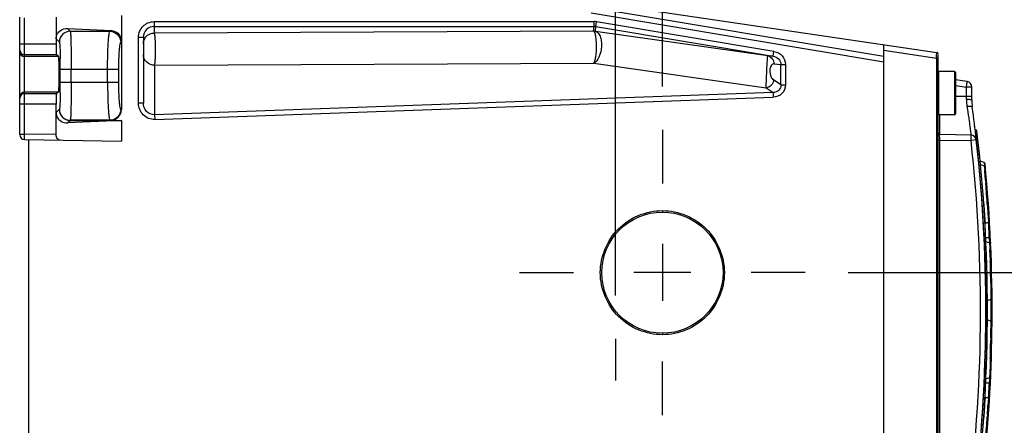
# Model space of a CAD drawing. Header units: inches. Extents: x 0 to 82.7, y 0 to 58.5.
# Tile 77 of 79: x 32.5 to 39.6, y 48.7 to 51.6. Entities that reach past the tile are written whole.
import ezdxf

# ---------------------------------------------------------------- set-up
doc = ezdxf.new("R2010")
doc.units = ezdxf.units.IN
doc.header["$LTSCALE"] = 4.547244
doc.header["$MEASUREMENT"] = 0
doc.linetypes.add('CENTER', pattern=[0.6, 0.375, -0.075, 0.075, -0.075])
doc.layers.get('0').update_dxf_attribs({"linetype": 'CONTINUOUS'})
doc.layers.add('DEFAULT_1', color=7, linetype='CENTER')
doc.styles.get("Standard").update_dxf_attribs({"font": 'txt', "width": 0.8})
doc.dimstyles.new('DIMSTYLE_2', dxfattribs={"dimtxt": 0.78125, "dimasz": 0.75, "dimexe": 0.18, "dimexo": 0.0625, "dimgap": 0.09, "dimtad": 1, "dimdec": 0, "dimzin": 4, "dimdsep": 46, "dimtxsty": 'STANDARD', "dimblk": '_FILLED', "dimblk1": '_FILLED', "dimblk2": '_FILLED', "dimcen": 0.09, "dimadec": 0, "dimazin": 0, "dimtfac": 1, "dimtdec": 0, "dimtofl": 0, "dimtmove": 0, "dimatfit": 3, "dimldrblk": '_FILLED', "dimfxl": 1, "dimtolj": 1, "dimtzin": 4, "dimarcsym": 0})

# ---------------------------------------------------------------- blocks, each defined once
blk = doc.blocks.new('_FILLED')
at = {"color": 0, "linetype": 'BYBLOCK'}
blk.add_solid([(0, 0), (-1, 0.1933), (-1, -0.1933)], dxfattribs=at)
blk = doc.blocks.new('*D14')
at = {"color": 7, "linetype": 'CONTINUOUS'}
for p, q in [((32.5019, 51.9461), (32.5019, 55.0077)), ((37.155, 51.1362), (37.155, 55.0077)), ((32.5019, 54.3827), (34.8284, 54.3827)), ((37.155, 54.3827), (34.8284, 54.3827))]:
    blk.add_line(p, q, dxfattribs=at)
at = {"color": 7, "linetype": 'CONTINUOUS', "xscale": 0.75, "yscale": 0.75, "zscale": 0.75, "rotation": 180}
blk.add_blockref('_FILLED', (32.5019, 54.3827), dxfattribs=at)
at = {"color": 7, "linetype": 'CONTINUOUS', "xscale": 0.75, "yscale": 0.75, "zscale": 0.75}
blk.add_blockref('_FILLED', (37.155, 54.3827), dxfattribs=at)
blk = doc.blocks.new('*D15')
at = {"color": 7, "linetype": 'CONTINUOUS'}
for p, q in [((32.5019, 51.9461), (32.5019, 53.5354)), ((36.8164, 49.6226), (36.8164, 53.5354)), ((32.5019, 52.9104), (34.6591, 52.9104)), ((36.8164, 52.9104), (34.6591, 52.9104))]:
    blk.add_line(p, q, dxfattribs=at)
at = {"color": 7, "linetype": 'CONTINUOUS', "xscale": 0.75, "yscale": 0.75, "zscale": 0.75, "rotation": 180}
blk.add_blockref('_FILLED', (32.5019, 52.9104), dxfattribs=at)
at = {"color": 7, "linetype": 'CONTINUOUS', "xscale": 0.75, "yscale": 0.75, "zscale": 0.75}
blk.add_blockref('_FILLED', (36.8164, 52.9104), dxfattribs=at)
blk = doc.blocks.new('*D16')
at = {"color": 7, "linetype": 'CONTINUOUS'}
for p, q in [((43.3917, 49.0334), (43.3917, 53.8091)), ((38.501, 49.7902), (44.0167, 49.7902)), ((43.3917, 49.7902), (43.3917, 49.0334)), ((43.3917, 48.2766), (43.3917, 49.0334)), ((38.1623, 48.2766), (44.0167, 48.2766))]:
    blk.add_line(p, q, dxfattribs=at)
at = {"color": 7, "linetype": 'CONTINUOUS', "xscale": 0.75, "yscale": 0.75, "zscale": 0.75}
for p, rotation in [((43.3917, 49.7902), 90), ((43.3917, 48.2766), 270)]:
    blk.add_blockref('_FILLED', p, dxfattribs=dict(at, rotation=rotation))
blk = doc.blocks.new('*D17')
at = {"color": 7, "linetype": 'CONTINUOUS'}
for p, q in [((45.055, 48.2766), (45.055, 53.2604)), ((45.055, 53.2604), (45.055, 47.8908)), ((38.1623, 48.2766), (45.68, 48.2766)), ((45.055, 46.505), (45.055, 47.8908)), ((39.2884, 47.505), (45.68, 47.505)), ((45.055, 47.505), (45.055, 46.505))]:
    blk.add_line(p, q, dxfattribs=at)
at = {"color": 7, "linetype": 'CONTINUOUS', "xscale": 0.75, "yscale": 0.75, "zscale": 0.75}
for p, rotation in [((45.055, 48.2766), 270), ((45.055, 47.505), 90)]:
    blk.add_blockref('_FILLED', p, dxfattribs=dict(at, rotation=rotation))
blk = doc.blocks.new('*D19')
at = {"color": 7, "linetype": 'CONTINUOUS'}
for p, q in [((41.5267, 50.7924), (41.5267, 54.0015)), ((36.6645, 51.7945), (42.1517, 51.7945)), ((41.5267, 51.7945), (41.5267, 50.7924)), ((41.5267, 49.7902), (41.5267, 50.7924)), ((38.501, 49.7902), (42.1517, 49.7902))]:
    blk.add_line(p, q, dxfattribs=at)
at = {"color": 7, "linetype": 'CONTINUOUS', "xscale": 0.75, "yscale": 0.75, "zscale": 0.75}
for p, rotation in [((41.5267, 51.7945), 90), ((41.5267, 49.7902), 270)]:
    blk.add_blockref('_FILLED', p, dxfattribs=dict(at, rotation=rotation))

msp = doc.modelspace()

# ---------------------------------------------------------------- linework, layer by layer
at = {"color": 7, "linetype": 'CONTINUOUS'}
for p, q in [((36.3404, 51.7962), (39.1414, 51.3813)), ((36.647, 51.7084), (38.7578, 51.3552)), ((32.5019, 50.7878), (32.5019, 51.6376)), ((32.5373, 50.7918), (32.5373, 51.6336)), ((32.7656, 51.6392), (32.7656, 51.4435)), ((33.2381, 51.6507), (33.2381, 50.9694)), ((36.6405, 51.6696), (38.7578, 51.3153)), ((32.868, 51.5364), (32.8482, 51.5563)), ((32.8482, 51.5563), (33.1675, 51.5414)), ((33.4763, 51.6063), (33.4763, 51.5231)), ((33.4763, 51.6063), (36.6603, 51.6063)), ((33.4763, 51.5709), (36.6603, 51.5709)), ((36.6575, 51.5369), (36.6603, 51.5709)), ((36.6603, 51.5709), (36.6603, 51.6063)), ((36.6705, 51.5358), (36.6733, 51.5698)), ((36.6733, 51.5698), (36.6792, 51.6047)), ((36.6733, 51.5698), (37.9571, 51.3549)), ((37.963, 51.3899), (36.6792, 51.6047)), ((32.7656, 51.4814), (32.7894, 51.4577)), ((32.868, 51.5364), (33.155, 51.5364)), ((33.1675, 51.5414), (33.155, 51.5364)), ((33.3621, 51.0151), (33.3621, 51.492)), ((33.3975, 51.492), (33.3621, 51.492)), ((33.3975, 51.492), (33.3975, 51.0151)), ((36.6575, 51.5369), (33.4763, 51.5231)), ((36.6585, 51.5364), (36.6575, 51.5368)), ((37.9182, 51.3577), (36.6709, 51.5356)), ((32.7656, 51.4435), (32.5019, 51.4435)), ((33.2334, 51.4577), (33.2381, 51.4596)), ((38.7578, 44.2803), (38.7578, 51.4381)), ((32.7683, 51.3648), (32.5373, 51.3648)), ((32.7835, 51.3534), (32.5373, 51.3534)), ((32.7835, 51.3534), (32.7683, 51.3648)), ((37.9571, 51.3549), (37.9182, 51.3577)), ((37.9571, 51.3549), (37.963, 51.3899)), ((38.7578, 51.3984), (39.1399, 51.3418)), ((39.1399, 51.3418), (39.1407, 51.3616)), ((39.1399, 51.3418), (39.1399, 44.3767)), ((39.1515, 51.3418), (39.1399, 51.3418)), ((39.1407, 51.3616), (39.1414, 51.3809)), ((39.1515, 44.3489), (39.1515, 51.369)), ((32.796, 51.1675), (32.796, 51.261)), ((32.796, 51.261), (33.2168, 51.261)), ((32.8747, 51.1675), (32.8747, 51.261)), ((33.1384, 51.1675), (33.1384, 51.261)), ((33.2168, 51.261), (33.2168, 51.1675)), ((33.479, 51.2907), (36.6584, 51.3045)), ((33.479, 51.2907), (33.479, 50.9316)), ((36.6584, 51.3045), (37.907, 51.1263)), ((37.964, 51.2995), (38.0134, 51.296)), ((38.0134, 51.148), (38.0134, 51.296)), ((38.0134, 51.296), (38.0467, 51.296)), ((38.0467, 51.296), (38.0467, 51.148)), ((39.1554, 51.2451), (39.1554, 50.9302)), ((39.2696, 51.2451), (39.1554, 51.2451)), ((39.2696, 51.2451), (39.2696, 50.9302)), ((39.2775, 51.2373), (39.2775, 50.9381)), ((32.796, 51.1675), (33.2168, 51.1675)), ((37.907, 51.1263), (37.9568, 51.093)), ((38.0134, 51.148), (37.9604, 51.1835)), ((38.0134, 51.148), (38.0467, 51.148)), ((39.362, 51.1713), (39.2775, 51.1838)), ((39.2775, 51.1441), (39.3569, 51.1324)), ((39.3569, 51.0417), (39.3569, 51.1324)), ((39.3956, 51.1324), (39.3569, 51.1324)), ((39.3956, 51.0386), (39.3956, 51.1324)), ((32.5373, 51.0975), (32.7835, 51.0975)), ((32.5373, 51.0861), (32.7683, 51.0861)), ((32.7835, 51.0975), (32.7683, 51.0861)), ((37.9568, 51.093), (33.479, 50.9316)), ((33.4803, 50.8973), (37.958, 51.0587)), ((37.9568, 51.093), (37.958, 51.0587)), ((39.3956, 51.064), (39.2775, 51.064)), ((32.7656, 51.0074), (32.5019, 51.0074)), ((32.7656, 50.7878), (32.7656, 51.0074)), ((33.3975, 51.0151), (33.3621, 51.0151)), ((32.7877, 50.9695), (32.7656, 50.9475)), ((32.7893, 50.9708), (32.7877, 50.9695)), ((33.2336, 50.9707), (33.2381, 50.9694)), ((33.479, 50.9316), (33.4803, 50.8973)), ((39.2696, 50.9302), (39.1554, 50.9302)), ((39.1631, 50.7882), (39.1631, 50.9302)), ((32.8482, 50.8727), (32.8663, 50.8908)), ((33.2381, 50.8908), (32.8482, 50.8727)), ((32.868, 50.892), (32.8663, 50.8908)), ((32.8663, 50.8908), (33.2381, 50.8908)), ((33.1552, 50.892), (32.868, 50.892)), ((33.1552, 50.892), (33.1592, 50.8908)), ((33.2381, 50.8908), (33.2381, 50.7402)), ((32.5019, 50.7918), (32.5373, 50.7918)), ((32.5367, 50.7524), (32.5373, 50.7918)), ((32.7656, 50.7878), (32.5373, 50.7918)), ((39.3899, 50.7842), (39.1631, 50.7882)), ((32.5367, 50.7524), (33.2381, 50.7402)), ((32.5688, 48.1556), (32.5688, 50.7519)), ((39.1631, 50.7488), (39.1515, 50.7488)), ((39.1631, 50.7488), (39.1631, 50.7539)), ((39.1631, 44.9697), (39.1631, 50.7488)), ((39.1631, 50.7488), (39.3899, 50.7448)), ((39.4283, 50.7492), (39.3899, 50.7448)), ((39.4841, 50.5863), (39.457, 50.5961)), ((39.4593, 50.5725), (39.4863, 50.5627)), ((39.4863, 50.5627), (39.489, 50.5322)), ((39.4951, 50.4588), (39.4954, 50.4556)), ((39.4954, 50.4556), (39.497, 50.4353)), ((39.4857, 50.2694), (39.4844, 50.2871)), ((39.5086, 50.2745), (39.5101, 50.2518)), ((37.1554, 50.2378), (37.1554, 50.2273)), ((39.5101, 50.2518), (39.5114, 50.2307)), ((39.5114, 50.2307), (39.5126, 50.2113)), ((39.5126, 50.2113), (39.5136, 50.1935)), ((39.5136, 50.1935), (39.5159, 50.153)), ((39.4938, 50.145), (39.4922, 50.171)), ((39.5159, 50.153), (39.4938, 50.145)), ((39.4831, 50.0777), (39.487, 50.0777)), ((37.155, 49.9969), (37.155, 49.5835)), ((39.4848, 50.0425), (39.4888, 50.0425)), ((39.4853, 50.0328), (39.4892, 50.0328)), ((39.487, 49.9938), (39.491, 49.9938)), ((39.4874, 49.9843), (39.4914, 49.9843)), ((39.5037, 50.0407), (39.4982, 50.0408)), ((39.4994, 50.0133), (39.5247, 50.0041)), ((39.512, 50.0404), (39.5037, 50.0407)), ((39.5229, 50.0401), (39.5229, 50.0419)), ((39.5237, 50.0367), (39.5229, 50.0401)), ((39.5243, 50.0328), (39.5237, 50.0367)), ((39.5244, 50.0042), (39.5249, 50.0094)), ((39.5247, 50.0041), (39.5261, 49.9687)), ((39.489, 49.947), (39.4929, 49.947)), ((39.4895, 49.9332), (39.4934, 49.9332)), ((39.4897, 49.9284), (39.4936, 49.9284)), ((39.4904, 49.9098), (39.4943, 49.9098)), ((39.5261, 49.9687), (39.5266, 49.9543)), ((39.4916, 49.8722), (39.4956, 49.8722)), ((39.4927, 49.8397), (39.4966, 49.8397)), ((39.5285, 49.8987), (39.5288, 49.889)), ((39.5288, 49.889), (39.5294, 49.8692)), ((37.3617, 49.7902), (36.9483, 49.7902)), ((39.4932, 49.8221), (39.4971, 49.8221)), ((39.4936, 49.804), (39.4976, 49.804)), ((39.4941, 49.7853), (39.4981, 49.7853)), ((39.4945, 49.7704), (39.4984, 49.7704)), ((39.4954, 49.7248), (39.4994, 49.7248)), ((39.4959, 49.696), (39.4999, 49.696)), ((39.5331, 49.7118), (39.5335, 49.6898)), ((39.4963, 49.6752), (39.5002, 49.6752)), ((39.4964, 49.6675), (39.5003, 49.6675)), ((39.4966, 49.6478), (39.5006, 49.6478)), ((39.5335, 49.6898), (39.5338, 49.6694)), ((39.5338, 49.6694), (39.534, 49.6505)), ((39.534, 49.6505), (39.5342, 49.6332)), ((39.5342, 49.6332), (39.5346, 49.5944)), ((39.497, 49.6126), (39.5009, 49.6126)), ((39.4971, 49.6029), (39.501, 49.6029)), ((39.4973, 49.5639), (39.5012, 49.5639)), ((39.4973, 49.5544), (39.5013, 49.5544)), ((39.5346, 49.5944), (39.511, 49.5858)), ((39.5347, 49.586), (39.5347, 49.5945)), ((39.5348, 49.5824), (39.5347, 49.586)), ((39.4974, 49.5171), (39.5014, 49.5171)), ((39.535, 49.5216), (39.535, 49.5255)), ((39.497, 49.4239), (39.501, 49.4239)), ((39.511, 49.4462), (39.5346, 49.4376)), ((39.5346, 49.4376), (39.5342, 49.3987)), ((39.5347, 49.446), (39.5349, 49.4685)), ((39.5347, 49.4376), (39.5347, 49.446)), ((37.1554, 49.3496), (37.1554, 49.3391)), ((39.4964, 49.3642), (39.5003, 49.3642)), ((39.5342, 49.3987), (39.5341, 49.3843)), ((39.4949, 49.2781), (39.4988, 49.2781)), ((39.4954, 49.3048), (39.4993, 49.3048)), ((39.4956, 49.318), (39.4996, 49.318)), ((39.5331, 49.3176), (39.5328, 49.2987)), ((39.4928, 49.1965), (39.4967, 49.1965)), ((39.4933, 49.2145), (39.4972, 49.2145)), ((39.4934, 49.2197), (39.4974, 49.2197)), ((39.4939, 49.2391), (39.4979, 49.2391)), ((39.4941, 49.2453), (39.498, 49.2453)), ((39.4912, 49.1454), (39.4951, 49.1454)), ((39.4918, 49.1637), (39.4957, 49.1637)), ((39.5282, 49.1222), (39.5275, 49.1018)), ((39.5289, 49.1438), (39.5282, 49.1222)), ((39.5295, 49.1661), (39.5289, 49.1438)), ((39.4885, 49.0736), (39.4925, 49.0736)), ((39.4901, 49.1128), (39.494, 49.1128)), ((39.5262, 49.066), (39.5247, 49.0279)), ((39.5268, 49.083), (39.5262, 49.066)), ((39.5275, 49.1018), (39.5268, 49.083)), ((39.4861, 49.0156), (39.49, 49.0156)), ((39.4866, 49.0266), (39.4905, 49.0266)), ((39.4872, 49.041), (39.4911, 49.041)), ((39.4982, 48.9912), (39.5037, 48.9913)), ((39.5247, 49.0279), (39.4994, 49.0187)), ((39.5037, 48.9913), (39.5065, 48.9914)), ((39.5065, 48.9914), (39.5092, 48.9915)), ((39.5092, 48.9915), (39.512, 48.9916)), ((39.512, 48.9916), (39.5175, 48.9918)), ((39.5175, 48.9918), (39.5202, 48.9919)), ((39.5202, 48.9919), (39.5229, 48.992)), ((39.5219, 48.9707), (39.5229, 48.9901)), ((39.5229, 48.9901), (39.5229, 48.992)), ((39.4819, 48.9302), (39.4858, 48.9302)), ((39.4825, 48.9433), (39.4865, 48.9433)), ((39.4842, 48.9756), (39.4881, 48.9756)), ((39.4858, 48.9304), (39.4858, 48.9302)), ((39.5213, 48.9574), (39.5218, 48.9684)), ((39.5218, 48.9684), (39.5219, 48.9707)), ((39.4901, 48.8276), (39.4912, 48.8446)), ((39.4912, 48.8446), (39.4921, 48.859)), ((39.4921, 48.859), (39.4938, 48.887)), ((39.4938, 48.887), (39.5159, 48.879)), ((39.5159, 48.879), (39.5129, 48.8259)), ((39.5171, 48.8778), (39.5175, 48.8845)), ((39.5175, 48.8845), (39.5185, 48.9036)), ((39.5087, 48.7597), (39.5075, 48.7414))]:
    msp.add_line(p, q, dxfattribs=at)
msp.add_lwpolyline([(36.6709, 51.5356), (36.6708, 51.5357), (36.6707, 51.5357), (36.6707, 51.5357), (36.6706, 51.5357), (36.6706, 51.5357), (36.6705, 51.5358), (36.6705, 51.5358), (36.6705, 51.5358), (36.6705, 51.5358)], dxfattribs=at)
msp.add_circle((37.1554, 49.7885), 0.4389, dxfattribs=at)
for centre, radius, start, end in [((33.4763, 51.4921), 0.0788, 90.03515, 180.03128), ((36.6604, 51.493), 0.1133, 80.4629, 90.03396), ((36.6603, 51.4921), 0.0788, 80.50554, 89.99446), ((32.8682, 51.4576), 0.0788, 90.08419, 179.9158), ((36.6575, 51.4579), 0.0789, 80.5135, 89.98624), ((36.6605, 51.4673), 0.0691, 81.29461, 91.61028), ((32.5371, 51.4002), 0.0352, 180.0248, 270.01058), ((32.5371, 51.3889), 0.0352, 180.0247, 270.00258), ((27.6564, 51.2629), 5.1395, 359.97863, 0.85387), ((39.1397, 51.3696), 0.0118, 360, 81.56973), ((39.2696, 51.2373), 0.00787, 0, 90), ((27.2878, 51.1683), 5.5082, 359.17061, 359.99199), ((39.3562, 51.1324), 0.0394, 0, 81.57298), ((32.5371, 51.0507), 0.0352, 89.98942, 179.9752), ((32.5371, 51.0621), 0.0352, 172.43515, 179.9753), ((32.5373, 51.0623), 0.0352, 90.02554, 97.56434), ((39.6911, 51.0418), 0.3342, 180.01404, 188.72636), ((39.7893, 51.0386), 0.3937, 180, 187.66407), ((28.4739, 49.5159), 11.0236, 6.42977, 7.66406), ((32.8665, 50.9696), 0.0788, 180.0788, 269.90406), ((32.8681, 50.9708), 0.0788, 180.05654, 269.929), ((39.2696, 50.9381), 0.00787, 270, 360), ((39.4128, 50.8479), 0.00394, 279.99997, 6.94242), ((39.4123, 50.8519), 0.00394, 318.65047, 6.96356), ((32.5373, 50.7878), 0.0354, 180, 268.99999), ((39.1633, 50.8), 0.0118, 180, 269), ((39.3892, 50.7448), 0.0394, 6.42368, 89), ((28.4738, 49.5159), 11.0244, 353.14058, 6.84234), ((39.4209, 50.8119), 0.0118, 6.7581, 88), ((28.4856, 49.516), 11.0236, 353.24461, 6.75544), ((28.4722, 49.516), 10.9867, 352.33752, 6.42211), ((28.4739, 49.5159), 11.0236, 352.33594, 6.42368), ((39.48, 50.5752), 0.0118, 5.50288, 70), ((28.4856, 49.516), 11.0571, 359.54476, 5.50076), ((27.742, 49.5122), 11.7912, 4.82981, 4.96251), ((27.5329, 49.4945), 12.001, 4.60893, 4.83033), ((27.5198, 49.4921), 12.0143, 3.73383, 4.50293), ((29.4405, 49.5494), 10.0709, 3.69265, 4.09938), ((29.6699, 49.5641), 9.841, 3.53562, 3.69343), ((27.9413, 49.5072), 11.5939, 3.0202, 3.19751), ((28.3441, 49.5272), 11.1906, 2.77342, 3.02628), ((28.4738, 49.5157), 11.0276, 2.24174, 2.92133), ((28.6327, 49.5414), 10.9016, 2.63159, 2.77267), ((39.3455, 44.7797), 5.2633, 88.06774, 88.18706), ((39.4248, 50.0204), 0.1002, 4.60139, 7.1024), ((39.3984, 50.0182), 0.1267, 2.51082, 4.62978), ((28.4738, 49.5157), 11.0276, 1.49825, 2.17118), ((27.2858, 49.5028), 12.2491, 1.85214, 2.11234), ((27.4501, 49.5062), 12.0848, 0.97472, 1.72141), ((28.4738, 49.5157), 11.0276, 0.69044, 1.40069), ((28.4738, 49.5157), 11.0276, 358.43621, 0.68644), ((28.1319, 49.5165), 11.4031, 0.04501, 0.33106), ((27.9538, 49.5162), 11.5812, 359.76385, 0.02642), ((28.4856, 49.516), 11.0571, 354.29217, 359.53588), ((27.2642, 49.531), 12.2707, 359.00386, 359.31528), ((27.1889, 49.5318), 12.346, 358.30233, 358.91793), ((28.4738, 49.5157), 11.0276, 358.1706, 358.34119), ((28.4738, 49.5157), 11.0276, 357.53277, 358.07553), ((28.4738, 49.5157), 11.0276, 356.95766, 357.45783), ((28.1249, 49.5158), 11.41, 356.92435, 357.19497), ((29.8999, 49.4503), 9.6105, 355.75471, 355.90436), ((30.1258, 49.4338), 9.3839, 355.90656, 356.04875), ((29.3176, 49.4895), 10.1941, 356.04906, 356.2772), ((27.279, 49.5573), 12.2557, 356.26892, 356.57905), ((27.4723, 49.5432), 12.0619, 355.46414, 356.18837)]:
    msp.add_arc(centre, radius, start, end, dxfattribs=at)
msp.add_ellipse((33.159, 50.9696), major_axis=(0.0757, -0.0227), ratio=0.995856, start_param=-1.278833, end_param=0.289682, dxfattribs=at)
for points, knots in [([(32.7656, 51.4814), (32.7656, 51.4945), (32.7723, 51.5187), (32.8013, 51.5492), (32.8308, 51.5571), (32.8482, 51.5563)], [0, 0, 0, 0, 0.319867, 0.575173, 1, 1, 1, 1]), ([(32.868, 51.5364), (32.8694, 51.5345), (32.8691, 51.5259), (32.8712, 51.5099), (32.8718, 51.4839), (32.8729, 51.4501), (32.8736, 51.4092), (32.8745, 51.3454), (32.8747, 51.2954), (32.8747, 51.261)], [0, 0, 0, 0, 0.025475, 0.086433, 0.180872, 0.305406, 0.45538, 0.625372, 1, 1, 1, 1]), ([(33.1384, 51.261), (33.1384, 51.2954), (33.1389, 51.3455), (33.141, 51.4093), (33.1429, 51.4503), (33.1454, 51.4839), (33.1478, 51.5102), (33.151, 51.5257), (33.1528, 51.5352), (33.155, 51.5364)], [0, 0, 0, 0, 0.373369, 0.542781, 0.692268, 0.816492, 0.910928, 0.972422, 1, 1, 1, 1]), ([(33.155, 51.5364), (33.175, 51.5363), (33.2166, 51.5194), (33.2334, 51.4778), (33.2334, 51.4577)], [0, 0, 0, 0, 0.49931, 1, 1, 1, 1]), ([(33.1675, 51.5414), (33.1839, 51.5406), (33.2225, 51.5227), (33.2381, 51.4818), (33.2381, 51.4596)], [0, 0, 0, 0, 0.424703, 1, 1, 1, 1]), ([(33.479, 51.2907), (33.4808, 51.2964), (33.4827, 51.3123), (33.4858, 51.3546), (33.4863, 51.4047), (33.4851, 51.4559), (33.4834, 51.4849), (33.4814, 51.5035), (33.48, 51.5133), (33.4785, 51.5193), (33.4772, 51.5227), (33.4763, 51.5231)], [0, 0, 0, 0, 0.076116, 0.203624, 0.545879, 0.717884, 0.861488, 0.916867, 0.958998, 0.986697, 1, 1, 1, 1]), ([(36.6584, 51.3045), (36.6623, 51.3093), (36.6678, 51.325), (36.6763, 51.3659), (36.6793, 51.4155), (36.6776, 51.4659), (36.6738, 51.499), (36.6685, 51.5216), (36.6626, 51.5345), (36.6585, 51.5364)], [0, 0, 0, 0, 0.078676, 0.202256, 0.530188, 0.697229, 0.840293, 0.943621, 1, 1, 1, 1]), ([(36.6709, 51.5356), (36.6868, 51.532), (36.7056, 51.5039), (36.714, 51.4645), (36.7156, 51.4124), (36.7035, 51.3549), (36.676, 51.3126), (36.6584, 51.3045)], [0, 0, 0, 0, 0.187361, 0.321838, 0.474171, 0.777523, 1, 1, 1, 1]), ([(32.7656, 51.4435), (32.7656, 51.4336), (32.7658, 51.4153), (32.7662, 51.3937), (32.7668, 51.3796), (32.7671, 51.3721), (32.7679, 51.3678), (32.7678, 51.3652), (32.7683, 51.3648)], [0, 0, 0, 0, 0.376245, 0.697081, 0.821396, 0.915419, 0.975481, 1, 1, 1, 1]), ([(32.7894, 51.4577), (32.79, 51.4569), (32.7905, 51.4534), (32.7915, 51.4469), (32.7922, 51.4365), (32.7935, 51.416), (32.7946, 51.3833), (32.7952, 51.3552), (32.7954, 51.3395)], [0, 0, 0, 0, 0.026456, 0.083216, 0.171288, 0.2891, 0.603043, 1, 1, 1, 1]), ([(33.2334, 51.4577), (33.2317, 51.4568), (33.2293, 51.4503), (33.2264, 51.4388), (33.2238, 51.4202), (33.2203, 51.3851), (33.2176, 51.3312), (33.2168, 51.2856), (33.2168, 51.261)], [0, 0, 0, 0, 0.03052, 0.092403, 0.186534, 0.310312, 0.628236, 1, 1, 1, 1]), ([(32.7835, 51.0975), (32.7844, 51.0975), (32.7843, 51.1025), (32.7857, 51.1081), (32.786, 51.1207), (32.7868, 51.136), (32.7873, 51.1553), (32.7878, 51.1854), (32.7881, 51.2255), (32.7878, 51.2655), (32.7873, 51.2956), (32.7868, 51.3149), (32.786, 51.3302), (32.7857, 51.3428), (32.7843, 51.3484), (32.7844, 51.3534), (32.7835, 51.3534)], [0, 0, 0, 0, 0.010159, 0.038683, 0.084892, 0.146997, 0.222647, 0.308952, 0.49998, 0.69101, 0.777319, 0.852982, 0.915097, 0.961315, 0.98984, 1, 1, 1, 1]), ([(33.479, 51.2907), (33.4586, 51.2901), (33.4158, 51.305), (33.3975, 51.347), (33.3975, 51.367)], [0, 0, 0, 0, 0.505584, 1, 1, 1, 1]), ([(37.907, 51.1263), (37.9064, 51.1413), (37.9092, 51.184), (37.9108, 51.241), (37.9137, 51.2939), (37.9153, 51.323), (37.9166, 51.3406), (37.9171, 51.3492), (37.9178, 51.3543), (37.9178, 51.3571), (37.9182, 51.3577)], [0, 0, 0, 0, 0.194392, 0.553098, 0.738251, 0.880331, 0.930732, 0.967263, 0.990198, 1, 1, 1, 1]), ([(37.9182, 51.3577), (37.9309, 51.3554), (37.9555, 51.3402), (37.9641, 51.3129), (37.964, 51.2995)], [0, 0, 0, 0, 0.489869, 1, 1, 1, 1]), ([(37.9571, 51.3549), (37.9714, 51.3527), (37.9996, 51.3398), (38.0134, 51.3104), (38.0134, 51.296)], [0, 0, 0, 0, 0.500201, 1, 1, 1, 1]), ([(37.963, 51.3899), (37.9851, 51.3864), (38.0281, 51.3641), (38.047, 51.3183), (38.0467, 51.296)], [0, 0, 0, 0, 0.501024, 1, 1, 1, 1]), ([(37.964, 51.2995), (37.9608, 51.2997), (37.9533, 51.2987), (37.9433, 51.2898), (37.9357, 51.2731), (37.931, 51.2435), (37.9378, 51.2099), (37.9527, 51.1886), (37.9604, 51.1835)], [0, 0, 0, 0, 0.069664, 0.154669, 0.280203, 0.461384, 0.799212, 1, 1, 1, 1]), ([(32.8747, 51.1675), (32.8747, 51.1329), (32.8745, 51.0826), (32.8736, 51.0185), (32.8729, 50.9775), (32.8717, 50.9439), (32.8713, 50.9178), (32.8689, 50.9024), (32.8695, 50.8936), (32.868, 50.892)], [0, 0, 0, 0, 0.376518, 0.54717, 0.697541, 0.821992, 0.915931, 0.975936, 1, 1, 1, 1]), ([(33.1384, 51.1675), (33.1384, 51.1329), (33.1389, 51.0825), (33.141, 51.0185), (33.143, 50.9774), (33.1455, 50.9438), (33.1479, 50.9175), (33.1511, 50.9025), (33.1529, 50.893), (33.1552, 50.892)], [0, 0, 0, 0, 0.375177, 0.545218, 0.695077, 0.8192, 0.913131, 0.973699, 1, 1, 1, 1]), ([(33.2168, 51.1675), (33.2168, 51.1428), (33.2176, 51.097), (33.2203, 51.0429), (33.2238, 51.0077), (33.2265, 50.9891), (33.2293, 50.9779), (33.2318, 50.9715), (33.2336, 50.9707)], [0, 0, 0, 0, 0.373521, 0.692342, 0.816024, 0.909637, 0.970601, 1, 1, 1, 1]), ([(37.9604, 51.1835), (37.9593, 51.1696), (37.9473, 51.1421), (37.9206, 51.128), (37.907, 51.1263)], [0, 0, 0, 0, 0.504642, 1, 1, 1, 1]), ([(38.0134, 51.148), (38.014, 51.1337), (38.0019, 51.1028), (37.9712, 51.0929), (37.9568, 51.093)], [0, 0, 0, 0, 0.499377, 1, 1, 1, 1]), ([(38.0467, 51.148), (38.0467, 51.1254), (38.0279, 51.0776), (37.9807, 51.0598), (37.958, 51.0587)], [0, 0, 0, 0, 0.499437, 1, 1, 1, 1]), ([(39.3569, 51.1324), (39.3576, 51.1373), (39.3589, 51.1464), (39.3605, 51.1573), (39.3613, 51.1642), (39.3619, 51.168), (39.3617, 51.1697), (39.3622, 51.1713), (39.362, 51.1713)], [0, 0, 0, 0, 0.382693, 0.706943, 0.83114, 0.923582, 0.980459, 1, 1, 1, 1]), ([(32.7683, 51.0861), (32.7678, 51.0857), (32.7679, 51.0831), (32.7671, 51.0788), (32.7668, 51.0713), (32.7662, 51.0572), (32.7658, 51.0356), (32.7656, 51.0173), (32.7656, 51.0074)], [0, 0, 0, 0, 0.024519, 0.084581, 0.178604, 0.302919, 0.623756, 1, 1, 1, 1]), ([(32.7954, 51.0886), (32.7952, 51.0728), (32.7946, 51.0447), (32.7935, 51.0119), (32.7922, 50.9915), (32.7915, 50.9811), (32.7904, 50.9749), (32.79, 50.9714), (32.7893, 50.9708)], [0, 0, 0, 0, 0.399658, 0.714693, 0.832327, 0.919679, 0.975181, 1, 1, 1, 1]), ([(33.4803, 50.8973), (33.4501, 50.8961), (33.3862, 50.9217), (33.3624, 50.9848), (33.3621, 51.0151)], [0, 0, 0, 0, 0.49913, 1, 1, 1, 1]), ([(33.479, 50.9316), (33.4579, 50.9309), (33.4135, 50.9497), (33.3975, 50.9939), (33.3975, 51.0151)], [0, 0, 0, 0, 0.499238, 1, 1, 1, 1]), ([(39.3956, 51.0386), (39.3956, 51.0396), (39.3898, 51.0398), (39.3835, 51.0412), (39.3707, 51.0415), (39.3618, 51.0417), (39.3569, 51.0417)], [0, 0, 0, 0, 0.081104, 0.296992, 0.619032, 1, 1, 1, 1]), ([(39.3991, 50.9861), (39.3989, 50.9876), (39.3945, 50.9906), (39.3817, 50.9925), (39.3696, 50.9922), (39.3608, 50.9911)], [0, 0, 0, 0, 0.116905, 0.332598, 1, 1, 1, 1]), ([(39.3608, 50.9911), (39.365, 50.9636), (39.3708, 50.9242), (39.3778, 50.8746), (39.382, 50.8442), (39.3854, 50.8196), (39.3874, 50.8029), (39.3889, 50.7934), (39.3891, 50.7883), (39.3901, 50.7862), (39.3896, 50.7842), (39.3899, 50.7842)], [0, 0, 0, 0, 0.399032, 0.571645, 0.719925, 0.839842, 0.927962, 0.959311, 0.981845, 0.995442, 1, 1, 1, 1]), ([(32.7656, 50.9475), (32.7656, 50.9344), (32.7723, 50.9102), (32.8013, 50.8797), (32.8308, 50.8718), (32.8482, 50.8727)], [0, 0, 0, 0, 0.319867, 0.575173, 1, 1, 1, 1]), ([(33.2336, 50.9707), (33.2335, 50.9507), (33.2168, 50.909), (33.1752, 50.8921), (33.1552, 50.892)], [0, 0, 0, 0, 0.500485, 1, 1, 1, 1]), ([(32.7952, 50.7479), (32.7877, 50.748), (32.7704, 50.7586), (32.7656, 50.7774), (32.7656, 50.7878)], [0, 0, 0, 0, 0.417592, 1, 1, 1, 1]), ([(39.1631, 50.7539), (39.163, 50.758), (39.1631, 50.7693), (39.1628, 50.7806), (39.1631, 50.7878)], [0, 0, 0, 0, 0.362349, 1, 1, 1, 1]), ([(39.3899, 50.7448), (39.39, 50.7499), (39.3901, 50.7591), (39.3903, 50.7701), (39.3901, 50.7771), (39.3903, 50.7809), (39.3898, 50.7826), (39.3902, 50.7842), (39.3899, 50.7842)], [0, 0, 0, 0, 0.38252, 0.706801, 0.831043, 0.923531, 0.980442, 1, 1, 1, 1]), ([(39.4246, 50.7842), (39.4273, 50.7845), (39.4313, 50.7845), (39.4341, 50.7857), (39.436, 50.7853), (39.4359, 50.7856)], [0, 0, 0, 0, 0.708997, 0.924222, 1, 1, 1, 1]), ([(39.4841, 50.5863), (39.4847, 50.5861), (39.4851, 50.5832), (39.4865, 50.5761), (39.4865, 50.5683), (39.4865, 50.5626)], [0, 0, 0, 0, 0.086152, 0.291486, 1, 1, 1, 1]), ([(37.1554, 49.3392), (37.097, 49.3392), (36.979, 49.3635), (36.7812, 49.4929), (36.656, 49.7885), (36.7812, 50.084), (36.979, 50.2134), (37.097, 50.2377), (37.1554, 50.2377)], [0, 0, 0, 0, 0.126176, 0.252347, 0.5, 0.747653, 0.873824, 1, 1, 1, 1]), ([(37.1554, 50.2377), (37.2138, 50.2376), (37.3315, 50.2132), (37.5289, 50.0837), (37.6539, 49.7885), (37.529, 49.4932), (37.3315, 49.3637), (37.2138, 49.3393), (37.1554, 49.3392)], [0, 0, 0, 0, 0.126159, 0.252322, 0.499992, 0.747666, 0.873838, 1, 1, 1, 1]), ([(39.5229, 48.992), (39.5234, 48.9937), (39.525, 49.0023), (39.5253, 49.0111), (39.5251, 49.0181)], [0, 0, 0, 0, 0.205958, 1, 1, 1, 1])]:
    msp.add_open_spline(points, degree=3, knots=knots, dxfattribs=at)
for points in [[(33.3719, 51.5384), (33.383, 51.5634), (33.405, 51.5854), (33.43, 51.5965)], [(33.43, 51.5965), (33.4444, 51.6029), (33.4605, 51.6062), (33.4763, 51.6063)], [(33.3621, 51.492), (33.3622, 51.5078), (33.3655, 51.524), (33.3719, 51.5384)], [(33.3975, 51.4444), (33.3975, 51.4613), (33.4035, 51.479), (33.4138, 51.4924)], [(33.4138, 51.4924), (33.4221, 51.5031), (33.4336, 51.5119), (33.4461, 51.5171)], [(33.4461, 51.5171), (33.4556, 51.521), (33.466, 51.5231), (33.4763, 51.5231)], [(32.5022, 51.0667), (32.5028, 51.0713), (32.5043, 51.0758), (32.5066, 51.0798)], [(32.5066, 51.0798), (32.5118, 51.0888), (32.5223, 51.0958), (32.5327, 51.0972)], [(39.494, 50.5527), (39.4936, 50.5569), (39.4903, 50.5613), (39.4863, 50.5627)], [(39.5159, 50.153), (39.5204, 50.1547), (39.524, 50.1601), (39.5237, 50.1648)], [(39.5307, 50.0317), (39.5305, 50.0355), (39.5266, 50.0391), (39.5229, 50.0401)], [(39.5324, 49.9935), (39.5322, 49.9979), (39.5288, 50.0026), (39.5247, 50.0041)], [(39.5249, 50.0094), (39.5252, 50.0142), (39.5252, 50.019), (39.525, 50.0238)], [(39.5317, 50.0094), (39.5318, 50.0067), (39.5298, 50.004), (39.5275, 50.0026)], [(39.5346, 49.5944), (39.5389, 49.5959), (39.5424, 49.601), (39.5424, 49.6056)], [(39.5424, 49.4264), (39.5424, 49.431), (39.5389, 49.4361), (39.5346, 49.4376)], [(39.5307, 49.0003), (39.5305, 48.9965), (39.5266, 48.993), (39.5229, 48.992)], [(39.5251, 49.0181), (39.525, 49.0214), (39.5248, 49.0246), (39.5244, 49.0279)], [(39.5247, 49.0279), (39.5288, 49.0294), (39.5322, 49.0341), (39.5324, 49.0385)], [(39.5275, 49.0294), (39.5298, 49.028), (39.5318, 49.0253), (39.5317, 49.0226)], [(39.5237, 48.8672), (39.524, 48.8719), (39.5204, 48.8774), (39.5159, 48.879)]]:
    msp.add_open_spline(points, degree=3, dxfattribs=at)
at = {"layer": 'DEFAULT_1', "color": 7, "linetype": 'CENTER'}
for p, q in [((37.155, 50.8237), (37.155, 50.4342)), ((36.1215, 49.7902), (36.511, 49.7902)), ((38.1885, 49.7902), (37.799, 49.7902)), ((36.8164, 49.3101), (36.8164, 49.0084)), ((37.155, 48.7568), (37.155, 49.1462))]:
    msp.add_line(p, q, dxfattribs=at)

# ---------------------------------------------------------------- dimensions: what is measured, and where the dimension line sits
at = {"color": 7, "linetype": 'CONTINUOUS'}
for base, p1, p2, angle, picture, middle in [((32.5019, 54.3827), (37.155, 51.1362), (32.5019, 51.9461), 180, '*D14', (33.8909, 54.578)), ((41.5267, 51.7945), (38.501, 49.7902), (36.6645, 51.7945), 90, '*D19', (41.3314, 52.7515)), ((43.3917, 48.2766), (38.501, 49.7902), (38.1623, 48.2766), 270, '*D16', (43.1964, 52.5591)), ((32.5019, 52.9104), (36.8164, 49.6226), (32.5019, 51.9461), 180, '*D15', (33.7216, 53.1058)), ((45.055, 47.505), (38.1623, 48.2766), (39.2884, 47.505), 270, '*D17', (44.8597, 52.0104))]:
    dim = msp.add_linear_dim(base=base, p1=p1, p2=p2, angle=angle, dimstyle='DIMSTYLE_2', dxfattribs=at)
    dim.commit()
    dim.dimension.update_dxf_attribs({"geometry": picture, "text_midpoint": middle, "dimtype": 160})

doc.saveas('drawing.dxf')
